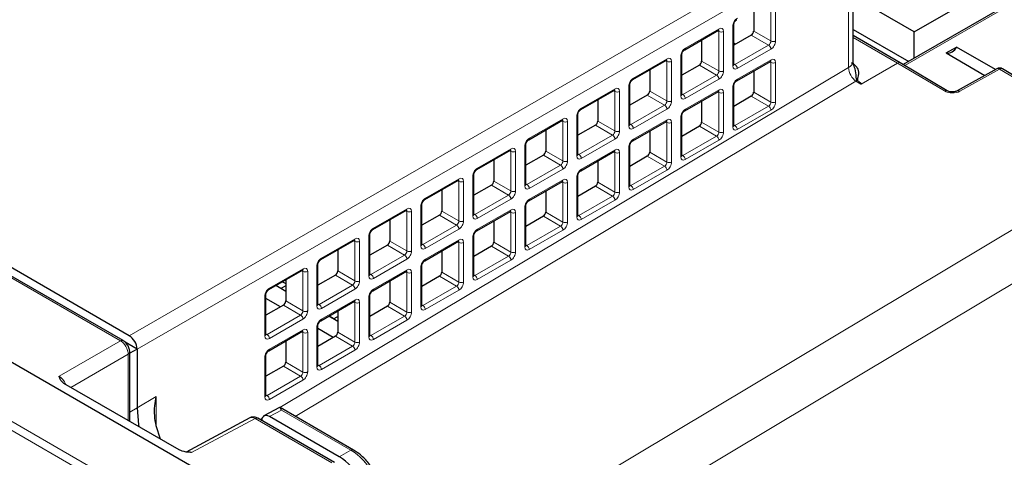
# Paper-space layout 'Blatt2' of a CAD drawing. Header units: millimetres. Extents: x 5 to 418, y 2 to 292.
# Tile 69 of 76: x 290 to 326, y 227 to 243. Entities that reach past the tile are written whole.
import ezdxf

# ---------------------------------------------------------------- set-up
doc = ezdxf.new("R2010")
doc.units = ezdxf.units.MM

psp = doc.layouts.new('Blatt2')

# ---------------------------------------------------------------- linework, layer by layer
at = {"color": 7, "linetype": 'Continuous', "lineweight": 25}
for p, q in [((253.255, 251.634), (299.075, 225.183)), ((294.184, 231.122), (263.72, 248.708)), ((294.408, 231.3), (264.144, 248.771)), ((320.712, 241.289), (320.712, 245.927)), ((322.933, 242.351), (325.903, 244.065)), ((326.925, 243.697), (322.533, 241.161)), ((322.933, 242.351), (320.712, 243.633)), ((317.096, 243.147), (317.096, 242.379)), ((316.37, 241.161), (316.37, 242.598)), ((314.59, 241.701), (315.813, 242.407)), ((317.011, 242.23), (316.37, 241.86)), ((320.712, 242.439), (322.729, 241.274)), ((322.933, 241.392), (322.933, 242.351)), ((315.206, 241.994), (315.152, 242.025)), ((315.206, 242.057), (315.206, 241.288)), ((322.425, 241.226), (320.712, 242.215)), ((314.481, 240.071), (314.481, 241.508)), ((324.089, 241.581), (324.464, 241.797)), ((324.089, 241.581), (325.5, 240.767)), ((325.88, 240.979), (324.464, 241.797)), ((312.701, 240.611), (313.924, 241.316)), ((316.48, 240.571), (317.702, 241.276)), ((324.127, 240.209), (322.425, 241.226)), ((313.317, 240.966), (313.317, 240.197)), ((315.122, 241.139), (314.481, 240.769)), ((317.096, 240.904), (317.076, 240.915)), ((317.096, 240.926), (317.096, 240.158)), ((325.932, 241.008), (324.488, 240.203)), ((331.246, 237.95), (326.132, 241.005)), ((310.812, 239.52), (312.035, 240.226)), ((312.592, 238.98), (312.592, 240.417)), ((314.59, 239.48), (315.813, 240.186)), ((316.37, 238.94), (316.37, 240.377)), ((311.428, 239.876), (311.428, 239.107)), ((313.232, 240.049), (312.592, 239.679)), ((315.206, 239.836), (315.206, 239.067)), ((317.011, 240.009), (316.37, 239.639)), ((308.923, 238.429), (310.145, 239.135)), ((310.702, 237.889), (310.702, 239.327)), ((312.701, 238.389), (313.924, 239.095)), ((314.481, 237.85), (314.481, 239.287)), ((309.539, 238.785), (309.539, 238.016)), ((311.343, 238.958), (310.702, 238.588)), ((313.317, 238.745), (313.317, 237.976)), ((315.122, 238.918), (314.481, 238.548)), ((307.034, 237.339), (308.256, 238.045)), ((308.813, 236.799), (308.813, 238.236)), ((310.812, 237.299), (312.035, 238.005)), ((312.592, 236.759), (312.592, 238.196)), ((307.65, 237.694), (307.65, 236.926)), ((309.454, 237.868), (308.813, 237.498)), ((311.428, 237.654), (311.428, 236.886)), ((313.232, 237.828), (312.592, 237.458)), ((305.145, 236.248), (306.367, 236.954)), ((306.924, 235.708), (306.924, 237.145)), ((308.923, 236.208), (310.145, 236.914)), ((310.702, 235.668), (310.702, 237.105)), ((305.76, 236.604), (305.76, 235.835)), ((307.565, 236.777), (306.924, 236.407)), ((309.539, 236.564), (309.539, 235.795)), ((311.343, 236.737), (310.702, 236.367)), ((303.255, 235.158), (304.478, 235.863)), ((305.035, 234.618), (305.035, 236.055)), ((307.034, 235.118), (308.256, 235.823)), ((308.813, 234.578), (308.813, 236.015)), ((303.871, 235.513), (303.871, 234.744)), ((305.676, 235.686), (305.035, 235.316)), ((307.65, 235.473), (307.65, 234.705)), ((309.454, 235.646), (308.813, 235.277)), ((301.366, 234.067), (302.589, 234.773)), ((303.146, 233.527), (303.146, 234.964)), ((305.145, 234.027), (306.367, 234.733)), ((306.924, 233.487), (306.924, 234.924)), ((301.982, 234.423), (301.982, 233.654)), ((303.786, 234.596), (303.146, 234.226)), ((305.76, 234.383), (305.76, 233.614)), ((307.565, 234.556), (306.924, 234.186)), ((299.477, 232.976), (300.7, 233.682)), ((301.257, 232.436), (301.257, 233.874)), ((303.255, 232.937), (304.478, 233.642)), ((305.035, 232.397), (305.035, 233.834)), ((300.093, 233.332), (300.093, 232.563)), ((301.897, 233.505), (301.257, 233.135)), ((303.871, 233.292), (303.871, 232.523)), ((305.676, 233.465), (305.035, 233.095)), ((300.093, 232.912), (299.729, 233.122)), ((300.093, 233.117), (299.915, 233.014)), ((299.976, 233.265), (300.093, 233.197)), ((299.367, 231.346), (299.367, 232.783)), ((299.898, 232.351), (299.367, 232.658)), ((303.146, 231.306), (303.146, 232.743)), ((300.008, 232.415), (299.367, 232.045)), ((301.366, 231.846), (302.589, 232.552)), ((301.982, 232.201), (301.982, 231.433)), ((303.786, 232.375), (303.146, 232.005)), ((301.982, 231.821), (301.653, 232.011)), ((301.672, 232.023), (301.844, 231.923)), ((301.825, 231.912), (301.982, 232.003)), ((301.257, 230.215), (301.257, 231.652)), ((301.822, 231.241), (301.257, 231.567)), ((299.477, 230.755), (300.7, 231.461)), ((301.897, 231.284), (301.257, 230.914)), ((294.691, 230.816), (294.254, 231.068)), ((294.69, 230.815), (294.425, 230.662)), ((294.69, 230.815), (294.691, 230.816)), ((294.691, 230.81), (294.691, 228.676)), ((300.093, 231.111), (300.093, 230.342)), ((294.425, 228.188), (294.425, 230.704)), ((299.367, 229.125), (299.367, 230.562)), ((300.008, 230.193), (299.367, 229.824)), ((296.218, 227.153), (292.033, 229.569)), ((299.865, 228.685), (299.303, 228.383)), ((302.557, 227.145), (299.889, 228.685)), ((298.783, 228.312), (296.474, 227.07)), ((301.862, 226.69), (299.076, 228.298)), ((302.04, 226.894), (299.499, 228.361)), ((295.543, 227.543), (295.386, 228.024))]:
    psp.add_line(p, q, dxfattribs=at)
at = {"color": 7, "linetype": 'Continuous', "lineweight": 18}
for p, q in [((251.414, 250.534), (297.234, 224.083)), ((297.095, 223.839), (251.275, 250.291)), ((294.086, 231.114), (263.623, 248.7)), ((294.408, 231.3), (320.261, 246.224)), ((320.544, 245.734), (294.691, 230.81)), ((320.544, 241.048), (320.544, 245.734)), ((327.025, 243.687), (322.591, 241.127)), ((317.721, 242.017), (317.721, 243.454)), ((317.892, 243.455), (317.892, 242.018)), ((314.617, 241.757), (315.839, 242.463)), ((315.832, 242.364), (315.785, 242.391)), ((315.832, 240.927), (315.832, 242.364)), ((316.003, 242.365), (316.003, 240.928)), ((316.336, 241.113), (316.336, 242.55)), ((317.638, 241.868), (317.011, 242.23)), ((317.096, 242.379), (317.721, 242.017)), ((316.37, 241.951), (316.449, 241.906)), ((316.415, 241.162), (317.638, 241.868)), ((322.325, 241.216), (320.712, 242.147)), ((317.723, 241.721), (316.5, 241.015)), ((312.728, 240.666), (313.95, 241.372)), ((313.943, 241.273), (313.896, 241.3)), ((313.943, 239.836), (313.943, 241.273)), ((314.114, 241.274), (314.114, 239.837)), ((314.447, 240.023), (314.447, 241.46)), ((315.206, 241.288), (315.832, 240.927)), ((316.37, 241.188), (316.415, 241.162)), ((316.506, 240.626), (317.729, 241.332)), ((317.721, 241.233), (317.674, 241.26)), ((317.721, 239.796), (317.721, 241.233)), ((317.892, 241.234), (317.892, 239.797)), ((322.325, 241.216), (320.999, 240.451)), ((324.027, 240.199), (322.325, 241.216)), ((299.88, 228.688), (320.544, 241.048)), ((315.749, 240.777), (315.122, 241.139)), ((326.032, 240.995), (324.588, 240.191)), ((331.146, 237.94), (326.032, 240.995)), ((320.814, 240.557), (300.438, 228.368)), ((314.526, 240.071), (315.749, 240.777)), ((315.834, 240.63), (314.611, 239.925)), ((320.995, 240.449), (320.814, 240.557)), ((310.838, 239.576), (312.061, 240.282)), ((312.054, 240.183), (312.007, 240.21)), ((312.054, 238.746), (312.054, 240.183)), ((312.225, 240.184), (312.225, 238.746)), ((312.558, 238.932), (312.558, 240.369)), ((313.317, 240.197), (313.943, 239.836)), ((314.481, 240.098), (314.526, 240.071)), ((314.617, 239.536), (315.839, 240.242)), ((315.832, 240.143), (315.785, 240.17)), ((315.832, 238.706), (315.832, 240.143)), ((316.003, 240.144), (316.003, 238.707)), ((316.336, 238.892), (316.336, 240.329)), ((317.096, 240.158), (317.721, 239.796)), ((313.86, 239.687), (313.232, 240.049)), ((317.638, 239.647), (317.011, 240.009)), ((312.637, 238.981), (313.86, 239.687)), ((313.944, 239.54), (312.722, 238.834)), ((316.415, 238.941), (317.638, 239.647)), ((317.723, 239.5), (316.5, 238.794)), ((308.949, 238.485), (310.172, 239.191)), ((310.164, 239.092), (310.118, 239.119)), ((310.164, 237.655), (310.164, 239.092)), ((310.336, 239.093), (310.336, 237.656)), ((310.669, 237.841), (310.669, 239.278)), ((311.428, 239.107), (312.054, 238.746)), ((312.592, 239.007), (312.637, 238.981)), ((312.728, 238.445), (313.95, 239.151)), ((313.943, 239.052), (313.896, 239.079)), ((313.943, 237.615), (313.943, 239.052)), ((314.114, 239.053), (314.114, 237.616)), ((314.447, 237.801), (314.447, 239.239)), ((315.206, 239.067), (315.832, 238.706)), ((311.97, 238.596), (311.343, 238.958)), ((315.749, 238.556), (315.122, 238.918)), ((316.37, 238.967), (316.415, 238.941)), ((310.748, 237.89), (311.97, 238.596)), ((312.055, 238.449), (310.833, 237.743)), ((314.526, 237.85), (315.749, 238.556)), ((315.834, 238.409), (314.611, 237.703)), ((303.647, 221.479), (331.146, 237.94)), ((307.06, 237.395), (308.283, 238.1)), ((308.275, 238.001), (308.229, 238.029)), ((308.275, 236.564), (308.275, 238.001)), ((308.446, 238.002), (308.446, 236.565)), ((308.78, 236.751), (308.78, 238.188)), ((309.539, 238.016), (310.164, 237.655)), ((310.838, 237.355), (312.061, 238.06)), ((312.054, 237.962), (312.007, 237.989)), ((312.054, 236.525), (312.054, 237.962)), ((312.225, 237.962), (312.225, 236.525)), ((312.558, 236.711), (312.558, 238.148)), ((313.317, 237.976), (313.943, 237.615)), ((310.081, 237.505), (309.454, 237.868)), ((310.702, 237.916), (310.748, 237.89)), ((313.86, 237.466), (313.232, 237.828)), ((314.481, 237.877), (314.526, 237.85)), ((308.859, 236.8), (310.081, 237.505)), ((310.166, 237.359), (308.943, 236.653)), ((312.637, 236.76), (313.86, 237.466)), ((313.944, 237.319), (312.722, 236.613)), ((305.171, 236.304), (306.393, 237.01)), ((306.386, 236.911), (306.339, 236.938)), ((306.386, 235.474), (306.386, 236.911)), ((306.557, 236.912), (306.557, 235.475)), ((306.89, 235.66), (306.89, 237.097)), ((307.65, 236.926), (308.275, 236.564)), ((308.949, 236.264), (310.172, 236.97)), ((310.164, 236.871), (310.118, 236.898)), ((310.164, 235.434), (310.164, 236.871)), ((310.336, 236.872), (310.336, 235.435)), ((310.669, 235.62), (310.669, 237.057)), ((311.428, 236.886), (312.054, 236.525)), ((308.192, 236.415), (307.565, 236.777)), ((308.813, 236.826), (308.859, 236.8)), ((311.97, 236.375), (311.343, 236.737)), ((312.592, 236.786), (312.637, 236.76)), ((331.982, 236.48), (303.863, 219.648)), ((306.969, 235.709), (308.192, 236.415)), ((308.277, 236.268), (307.054, 235.562)), ((310.748, 235.669), (311.97, 236.375)), ((312.055, 236.228), (310.833, 235.522)), ((303.282, 235.213), (304.504, 235.919)), ((304.497, 235.82), (304.45, 235.847)), ((304.497, 234.383), (304.497, 235.82)), ((304.668, 235.821), (304.668, 234.384)), ((305.001, 234.57), (305.001, 236.007)), ((305.76, 235.835), (306.386, 235.474)), ((307.06, 235.174), (308.283, 235.879)), ((308.275, 235.78), (308.229, 235.807)), ((308.275, 234.343), (308.275, 235.78)), ((308.446, 235.781), (308.446, 234.344)), ((308.78, 234.53), (308.78, 235.967)), ((309.539, 235.795), (310.164, 235.434)), ((306.303, 235.324), (305.676, 235.686)), ((306.924, 235.735), (306.969, 235.709)), ((310.081, 235.284), (309.454, 235.646)), ((310.702, 235.695), (310.748, 235.669)), ((305.08, 234.618), (306.303, 235.324)), ((306.388, 235.177), (305.165, 234.472)), ((308.859, 234.579), (310.081, 235.284)), ((310.166, 235.137), (308.943, 234.432)), ((301.393, 234.123), (302.615, 234.829)), ((302.608, 234.73), (302.561, 234.757)), ((302.608, 233.293), (302.608, 234.73)), ((302.779, 234.731), (302.779, 233.293)), ((303.112, 233.479), (303.112, 234.916)), ((303.871, 234.744), (304.497, 234.383)), ((305.171, 234.083), (306.393, 234.789)), ((306.386, 234.69), (306.339, 234.717)), ((306.89, 233.439), (306.89, 234.876)), ((307.65, 234.705), (308.275, 234.343)), ((304.414, 234.234), (303.786, 234.596)), ((305.035, 234.645), (305.08, 234.618)), ((306.386, 233.253), (306.386, 234.69)), ((306.557, 234.691), (306.557, 233.254)), ((308.192, 234.194), (307.565, 234.556)), ((308.813, 234.605), (308.859, 234.579)), ((303.191, 233.528), (304.414, 234.234)), ((304.498, 234.087), (303.276, 233.381)), ((306.969, 233.488), (308.192, 234.194)), ((308.277, 234.047), (307.054, 233.341)), ((299.503, 233.032), (300.726, 233.738)), ((300.719, 233.639), (300.672, 233.666)), ((300.719, 232.202), (300.719, 233.639)), ((300.89, 233.64), (300.89, 232.203)), ((301.223, 232.388), (301.223, 233.825)), ((301.982, 233.654), (302.608, 233.293)), ((303.282, 232.992), (304.504, 233.698)), ((305.001, 232.348), (305.001, 233.786)), ((302.524, 233.143), (301.897, 233.505)), ((303.146, 233.554), (303.191, 233.528)), ((304.497, 233.599), (304.45, 233.626)), ((304.497, 232.162), (304.497, 233.599)), ((304.668, 233.6), (304.668, 232.163)), ((306.303, 233.103), (305.676, 233.465)), ((305.76, 233.614), (306.386, 233.253)), ((306.924, 233.514), (306.969, 233.488)), ((301.302, 232.437), (302.524, 233.143)), ((302.609, 232.996), (301.387, 232.29)), ((305.08, 232.397), (306.303, 233.103)), ((306.388, 232.956), (305.165, 232.25)), ((299.334, 231.298), (299.334, 232.735)), ((300.093, 232.563), (300.719, 232.202)), ((301.393, 231.902), (302.615, 232.607)), ((303.112, 231.258), (303.112, 232.695)), ((300.635, 232.052), (300.008, 232.415)), ((301.257, 232.463), (301.302, 232.437)), ((302.608, 232.509), (302.561, 232.536)), ((302.608, 231.072), (302.608, 232.509)), ((302.779, 232.509), (302.779, 231.072)), ((304.414, 232.013), (303.786, 232.375)), ((303.871, 232.523), (304.497, 232.162)), ((305.035, 232.424), (305.08, 232.397)), ((299.413, 231.347), (300.635, 232.052)), ((300.72, 231.906), (299.498, 231.2)), ((303.191, 231.307), (304.414, 232.013)), ((304.498, 231.866), (303.276, 231.16)), ((299.503, 230.811), (300.726, 231.517)), ((301.223, 230.167), (301.223, 231.604)), ((299.367, 231.373), (299.413, 231.347)), ((300.719, 231.418), (300.672, 231.445)), ((300.719, 229.981), (300.719, 231.418)), ((300.89, 231.419), (300.89, 229.982)), ((302.524, 230.922), (301.897, 231.284)), ((301.982, 231.433), (302.608, 231.072)), ((303.146, 231.333), (303.191, 231.307)), ((291.858, 229.828), (294.086, 231.114)), ((301.302, 230.216), (302.524, 230.922)), ((302.609, 230.775), (301.387, 230.069)), ((294.369, 230.624), (292.287, 229.422)), ((294.369, 228.22), (294.369, 230.624)), ((299.334, 229.077), (299.334, 230.514)), ((300.635, 229.831), (300.008, 230.193)), ((300.093, 230.342), (300.719, 229.981)), ((301.257, 230.242), (301.302, 230.216)), ((299.413, 229.126), (300.635, 229.831)), ((300.72, 229.684), (299.498, 228.979)), ((294.691, 228.676), (295.384, 229.09)), ((295.384, 229.09), (295.384, 228.041)), ((299.367, 229.152), (299.413, 229.126)), ((294.425, 228.527), (294.691, 228.676)), ((298.978, 228.29), (296.671, 227.049)), ((301.765, 226.681), (298.978, 228.29)), ((299.153, 228.253), (299.235, 228.302)), ((299.934, 228.594), (299.499, 228.361)), ((302.459, 227.136), (299.934, 228.594)), ((302.04, 226.894), (302.459, 227.136))]:
    psp.add_line(p, q, dxfattribs=at)
at = {"color": 7, "linetype": 'Continuous', "lineweight": 25, "flags": 128}
psp.add_lwpolyline([(294.691, 228.676), (294.748, 228.061), (294.76, 227.994)], dxfattribs=at)
at = {"color": 7, "linetype": 'Continuous', "lineweight": 18}
for centre, radius, start, end in [((316.311, 242.604), 0.0592, 295.3275, 355.3543), ((315.778, 242.457), 0.0613, 304.5144, 4.9737), ((315.917, 242.527), 0.184, 242.5588, 298.0185), ((317.544, 241.716), 0.179, 1.7215, 58.2785), ((317.806, 242.181), 0.184, 242.5588, 298.0185), ((314.422, 241.513), 0.0592, 295.3275, 355.3543), ((314.554, 241.752), 0.0625, 305.2902, 4.3432), ((313.889, 241.367), 0.0613, 304.5144, 4.9737), ((314.028, 241.437), 0.184, 242.5588, 298.0185), ((316.311, 241.167), 0.0594, 295.3879, 354.638), ((316.321, 241.01), 0.179, 1.7215, 58.2785), ((317.669, 241.326), 0.0597, 303.6453, 5.8428), ((317.806, 241.397), 0.184, 242.5588, 298.0185), ((320.416, 241.316), 0.297, 295.3879, 354.638), ((315.917, 241.09), 0.184, 242.5588, 298.0185), ((325.971, 240.916), 0.0996, 52.3309, 112.9899), ((326.09, 240.917), 0.0977, 64.6194, 126.6007), ((312.665, 240.662), 0.0625, 305.2902, 4.3432), ((315.655, 240.625), 0.179, 1.7215, 58.2785), ((316.444, 240.622), 0.0625, 305.2902, 4.3432), ((321.079, 240.1), 0.527, 114.3279, 120.0809), ((320.828, 240.691), 0.115, 287.129, 292.9089), ((312, 240.276), 0.0613, 304.5144, 4.9737), ((312.138, 240.346), 0.184, 242.5588, 298.0185), ((312.533, 240.423), 0.0592, 295.3275, 355.3543), ((314.422, 240.076), 0.0594, 295.3879, 354.638), ((314.432, 239.919), 0.179, 1.7215, 58.2785), ((315.78, 240.236), 0.0597, 303.6453, 5.8428), ((315.917, 240.306), 0.184, 242.5588, 298.0185), ((316.311, 240.383), 0.0592, 295.3275, 355.3543), ((324.085, 240.124), 0.0951, 64.1257, 127.5626), ((324.527, 240.111), 0.0999, 52.3706, 112.5617), ((314.028, 239.999), 0.184, 242.5588, 298.0185), ((317.806, 239.96), 0.184, 242.5588, 298.0185), ((310.776, 239.571), 0.0625, 305.2902, 4.3432), ((313.765, 239.534), 0.179, 1.7215, 58.2785), ((314.554, 239.531), 0.0625, 305.2902, 4.3432), ((317.544, 239.494), 0.179, 1.7215, 58.2785), ((310.111, 239.186), 0.0613, 304.5144, 4.9737), ((310.249, 239.255), 0.184, 242.5588, 298.0185), ((310.643, 239.332), 0.0592, 295.3275, 355.3543), ((313.891, 239.145), 0.0597, 303.6453, 5.8428), ((314.028, 239.215), 0.184, 242.5588, 298.0185), ((314.422, 239.292), 0.0592, 295.3275, 355.3543), ((312.138, 238.909), 0.184, 242.5588, 298.0185), ((312.532, 238.986), 0.0594, 295.3879, 354.638), ((312.543, 238.829), 0.179, 1.7215, 58.2785), ((315.917, 238.869), 0.184, 242.5588, 298.0185), ((316.311, 238.946), 0.0594, 295.3879, 354.638), ((316.321, 238.789), 0.179, 1.7215, 58.2785), ((308.887, 238.48), 0.0625, 305.2902, 4.3432), ((311.876, 238.444), 0.179, 1.7215, 58.2785), ((312.665, 238.441), 0.0625, 305.2902, 4.3432), ((315.655, 238.404), 0.179, 1.7215, 58.2785), ((308.222, 238.095), 0.0613, 304.5144, 4.9737), ((308.36, 238.165), 0.184, 242.5588, 298.0185), ((308.754, 238.241), 0.0592, 295.3275, 355.3543), ((312.002, 238.054), 0.0597, 303.6453, 5.8428), ((312.138, 238.125), 0.184, 242.5588, 298.0185), ((312.533, 238.201), 0.0592, 295.3275, 355.3543), ((310.249, 237.818), 0.184, 242.5588, 298.0185), ((310.643, 237.895), 0.0594, 295.3879, 354.638), ((310.654, 237.738), 0.179, 1.7215, 58.2785), ((314.028, 237.778), 0.184, 242.5588, 298.0185), ((314.422, 237.855), 0.0594, 295.3879, 354.638), ((314.432, 237.698), 0.179, 1.7215, 58.2785), ((306.998, 237.39), 0.0625, 305.2902, 4.3432), ((309.987, 237.353), 0.179, 1.7215, 58.2785), ((310.776, 237.35), 0.0625, 305.2902, 4.3432), ((313.765, 237.313), 0.179, 1.7215, 58.2785), ((306.332, 237.004), 0.0613, 304.5144, 4.9737), ((306.471, 237.074), 0.184, 242.5588, 298.0185), ((306.865, 237.151), 0.0592, 295.3275, 355.3543), ((310.112, 236.964), 0.0597, 303.6453, 5.8428), ((310.249, 237.034), 0.184, 242.5588, 298.0185), ((310.643, 237.111), 0.0592, 295.3275, 355.3543), ((308.36, 236.728), 0.184, 242.5588, 298.0185), ((308.754, 236.804), 0.0594, 295.3879, 354.638), ((308.764, 236.647), 0.179, 1.7215, 58.2785), ((312.138, 236.688), 0.184, 242.5588, 298.0185), ((312.532, 236.765), 0.0594, 295.3879, 354.638), ((312.543, 236.607), 0.179, 1.7215, 58.2785), ((305.109, 236.299), 0.0625, 305.2902, 4.3432), ((308.098, 236.263), 0.179, 1.7215, 58.2785), ((308.887, 236.259), 0.0625, 305.2902, 4.3432), ((311.876, 236.223), 0.179, 1.7215, 58.2785), ((304.443, 235.914), 0.0613, 304.5144, 4.9737), ((304.582, 235.984), 0.184, 242.5588, 298.0185), ((304.976, 236.06), 0.0592, 295.3275, 355.3543), ((308.223, 235.873), 0.0597, 303.6453, 5.8428), ((308.36, 235.944), 0.184, 242.5588, 298.0185), ((308.754, 236.02), 0.0592, 295.3275, 355.3543), ((306.471, 235.637), 0.184, 242.5588, 298.0185), ((306.865, 235.714), 0.0594, 295.3879, 354.638), ((306.875, 235.557), 0.179, 1.7215, 58.2785), ((310.249, 235.597), 0.184, 242.5588, 298.0185), ((310.643, 235.674), 0.0594, 295.3879, 354.638), ((310.654, 235.517), 0.179, 1.7215, 58.2785), ((303.219, 235.209), 0.0625, 305.2902, 4.3432), ((306.209, 235.172), 0.179, 1.7215, 58.2785), ((306.998, 235.169), 0.0625, 305.2902, 4.3432), ((309.987, 235.132), 0.179, 1.7215, 58.2785), ((302.554, 234.823), 0.0613, 304.5144, 4.9737), ((302.693, 234.893), 0.184, 242.5588, 298.0185), ((303.087, 234.97), 0.0592, 295.3275, 355.3543), ((306.334, 234.783), 0.0597, 303.6453, 5.8428), ((306.865, 234.93), 0.0592, 295.3275, 355.3543), ((304.582, 234.546), 0.184, 242.5588, 298.0185), ((304.976, 234.623), 0.0594, 295.3879, 354.638), ((304.986, 234.466), 0.179, 1.7215, 58.2785), ((306.471, 234.853), 0.184, 242.5588, 298.0185), ((308.36, 234.507), 0.184, 242.5588, 298.0185), ((308.754, 234.583), 0.0594, 295.3879, 354.638), ((308.764, 234.426), 0.179, 1.7215, 58.2785), ((301.33, 234.118), 0.0625, 305.2902, 4.3432), ((304.319, 234.081), 0.179, 1.7215, 58.2785), ((305.109, 234.078), 0.0625, 305.2902, 4.3432), ((308.098, 234.041), 0.179, 1.7215, 58.2785), ((300.665, 233.733), 0.0613, 304.5144, 4.9737), ((300.803, 233.802), 0.184, 242.5588, 298.0185), ((301.198, 233.879), 0.0592, 295.3275, 355.3543), ((304.445, 233.692), 0.0597, 303.6453, 5.8428), ((304.976, 233.839), 0.0592, 295.3275, 355.3543), ((302.693, 233.456), 0.184, 242.5588, 298.0185), ((303.087, 233.533), 0.0594, 295.3879, 354.638), ((303.097, 233.376), 0.179, 1.7215, 58.2785), ((304.582, 233.762), 0.184, 242.5588, 298.0185), ((306.865, 233.493), 0.0594, 295.3879, 354.638), ((306.875, 233.336), 0.179, 1.7215, 58.2785), ((299.441, 233.027), 0.0625, 305.2902, 4.3432), ((302.43, 232.991), 0.179, 1.7215, 58.2785), ((303.219, 232.988), 0.0625, 305.2902, 4.3432), ((306.209, 232.951), 0.179, 1.7215, 58.2785), ((306.471, 233.416), 0.184, 242.5588, 298.0185), ((299.308, 232.788), 0.0592, 295.3275, 355.3543), ((302.556, 232.601), 0.0597, 303.6453, 5.8428), ((303.087, 232.748), 0.0592, 295.3275, 355.3543), ((300.803, 232.365), 0.184, 242.5588, 298.0185), ((301.197, 232.442), 0.0594, 295.3879, 354.638), ((301.208, 232.285), 0.179, 1.7215, 58.2785), ((302.693, 232.672), 0.184, 242.5588, 298.0185), ((304.976, 232.402), 0.0594, 295.3879, 354.638), ((304.986, 232.245), 0.179, 1.7215, 58.2785), ((300.541, 231.9), 0.179, 1.7215, 58.2785), ((301.33, 231.897), 0.0625, 305.2902, 4.3432), ((304.319, 231.86), 0.179, 1.7215, 58.2785), ((304.582, 232.325), 0.184, 242.5588, 298.0185), ((300.666, 231.511), 0.0597, 303.6453, 5.8428), ((301.198, 231.658), 0.0592, 295.3275, 355.3543), ((294.142, 231.032), 0.099, 65.3735, 124.603), ((299.308, 231.351), 0.0594, 295.3879, 354.638), ((299.319, 231.194), 0.179, 1.7215, 58.2785), ((300.803, 231.581), 0.184, 242.5588, 298.0185), ((303.087, 231.312), 0.0594, 295.3879, 354.638), ((303.097, 231.154), 0.179, 1.7215, 58.2785), ((299.441, 230.806), 0.0625, 305.2902, 4.3432), ((302.43, 230.77), 0.179, 1.7215, 58.2785), ((302.693, 231.235), 0.184, 242.5588, 298.0185), ((294.326, 230.714), 0.099, 295.3886, 354.63), ((299.308, 230.567), 0.0592, 295.3275, 355.3543), ((301.197, 230.221), 0.0594, 295.3879, 354.638), ((301.208, 230.064), 0.179, 1.7215, 58.2785), ((300.541, 229.679), 0.179, 1.7215, 58.2785), ((300.803, 230.144), 0.184, 242.5588, 298.0185), ((299.308, 229.13), 0.0594, 295.3879, 354.638), ((299.319, 228.973), 0.179, 1.7215, 58.2785), ((299.035, 228.208), 0.099, 65.3602, 124.6041), ((302.516, 227.055), 0.099, 65.374, 124.603)]:
    psp.add_arc(centre, radius, start, end, dxfattribs=at)
at = {"color": 7, "linetype": 'Continuous', "lineweight": 25}
for centre, radius, start, end in [((324.135, 241.934), 0.356, 262.6225, 337.3722), ((326.029, 240.833), 0.2, 59.144, 119.1237)]:
    psp.add_arc(centre, radius, start, end, dxfattribs=at)
at = {"color": 7, "linetype": 'Continuous', "lineweight": 18}
for centre, major_axis, ratio, start_param, end_param in [((316.503, 242.65), (0.117, 0.21), 0.567218, 0.759436, 2.347686), ((315.75, 242.313), (0.057, 0.106), 0.556897, 5.481434, 6.259741), ((315.836, 242.265), (0.117, 0.21), 0.567218, 5.489279, 7.042622), ((317.639, 241.967), (0.057, 0.106), 0.556897, 3.893185, 5.481434), ((317.726, 241.919), (0.117, 0.21), 0.567218, 3.901029, 5.489279), ((314.614, 241.559), (0.117, 0.21), 0.567218, 0.759436, 2.347686), ((313.861, 241.223), (0.057, 0.106), 0.556897, 5.481434, 6.259741), ((313.947, 241.174), (0.117, 0.21), 0.567218, 5.489279, 7.042622), ((316.417, 241.261), (0.057, 0.106), 0.556897, 3.118148, 3.893185), ((317.639, 241.183), (0.057, 0.106), 0.556897, 5.481434, 6.258916), ((317.726, 241.135), (0.117, 0.21), 0.567218, 5.489279, 7.042622), ((322.324, 241.053), (0.101, 0.172), 0.572322, 6.278897, 7.072791), ((315.75, 240.876), (0.057, 0.106), 0.556897, 3.893185, 5.481434), ((315.836, 240.828), (0.117, 0.21), 0.567218, 3.901029, 5.489279), ((316.503, 241.213), (0.117, 0.21), 0.567218, 2.347686, 3.901029), ((320.819, 240.88), (-0.192, 0.351), 0.562342, 0.79753, 2.350876), ((312.725, 240.469), (0.117, 0.21), 0.567218, 0.759436, 2.347686), ((316.503, 240.429), (0.117, 0.21), 0.567218, 0.759436, 2.347686), ((291.825, 257.387), (29.173, -16.935), 0.012594, 6.275953, 6.387257), ((291.825, 257.289), (29.175, -16.837), 0.015112, 6.281581, 6.385759), ((311.972, 240.132), (0.057, 0.106), 0.556897, 5.481434, 6.259741), ((312.058, 240.084), (0.117, 0.21), 0.567218, 5.489279, 7.042622), ((314.528, 240.17), (0.057, 0.106), 0.556897, 3.118148, 3.893185), ((315.75, 240.092), (0.057, 0.106), 0.556897, 5.481434, 6.258916), ((315.836, 240.044), (0.117, 0.21), 0.567218, 5.489279, 7.042622), ((324.31, 240.362), (0.4, -0.006), 0.587275, 3.936026, 5.489369), ((313.861, 239.786), (0.057, 0.106), 0.556897, 3.893185, 5.481434), ((313.947, 239.737), (0.117, 0.21), 0.567218, 3.901029, 5.489279), ((314.614, 240.122), (0.117, 0.21), 0.567218, 2.347686, 3.901029), ((317.639, 239.746), (0.057, 0.106), 0.556897, 3.893185, 5.481434), ((317.726, 239.697), (0.117, 0.21), 0.567218, 3.901029, 5.489279), ((310.836, 239.378), (0.117, 0.21), 0.567218, 0.759436, 2.347686), ((314.614, 239.338), (0.117, 0.21), 0.567218, 0.759436, 2.347686), ((310.083, 239.041), (0.057, 0.106), 0.556897, 5.481434, 6.259741), ((310.169, 238.993), (0.117, 0.21), 0.567218, 5.489279, 7.042622), ((313.861, 239.002), (0.057, 0.106), 0.556897, 5.481434, 6.258916), ((313.947, 238.953), (0.117, 0.21), 0.567218, 5.489279, 7.042622), ((311.972, 238.695), (0.057, 0.106), 0.556897, 3.893185, 5.481434), ((312.058, 238.647), (0.117, 0.21), 0.567218, 3.901029, 5.489279), ((312.725, 239.032), (0.117, 0.21), 0.567218, 2.347686, 3.901029), ((312.638, 239.08), (0.057, 0.106), 0.556897, 3.118148, 3.893185), ((315.75, 238.655), (0.057, 0.106), 0.556897, 3.893185, 5.481434), ((315.836, 238.607), (0.117, 0.21), 0.567218, 3.901029, 5.489279), ((316.503, 238.992), (0.117, 0.21), 0.567218, 2.347686, 3.901029), ((316.417, 239.04), (0.057, 0.106), 0.556897, 3.118148, 3.893185), ((308.946, 238.288), (0.117, 0.21), 0.567218, 0.759436, 2.347686), ((312.725, 238.248), (0.117, 0.21), 0.567218, 0.759436, 2.347686), ((308.193, 237.951), (0.057, 0.106), 0.556897, 5.481434, 6.259741), ((308.28, 237.903), (0.117, 0.21), 0.567218, 5.489279, 7.042622), ((311.972, 237.911), (0.057, 0.106), 0.556897, 5.481434, 6.258916), ((312.058, 237.863), (0.117, 0.21), 0.567218, 5.489279, 7.042622), ((310.083, 237.604), (0.057, 0.106), 0.556897, 3.893185, 5.481434), ((310.169, 237.556), (0.117, 0.21), 0.567218, 3.901029, 5.489279), ((310.836, 237.941), (0.117, 0.21), 0.567218, 2.347686, 3.901029), ((310.749, 237.989), (0.057, 0.106), 0.556897, 3.118148, 3.893185), ((313.861, 237.564), (0.057, 0.106), 0.556897, 3.893185, 5.481434), ((313.947, 237.516), (0.117, 0.21), 0.567218, 3.901029, 5.489279), ((314.614, 237.901), (0.117, 0.21), 0.567218, 2.347686, 3.901029), ((314.528, 237.949), (0.057, 0.106), 0.556897, 3.118148, 3.893185), ((307.057, 237.197), (0.117, 0.21), 0.567218, 0.759436, 2.347686), ((310.836, 237.157), (0.117, 0.21), 0.567218, 0.759436, 2.347686), ((306.304, 236.86), (0.057, 0.106), 0.556897, 5.481434, 6.259741), ((306.391, 236.812), (0.117, 0.21), 0.567218, 5.489279, 7.042622), ((310.083, 236.82), (0.057, 0.106), 0.556897, 5.481434, 6.258916), ((310.169, 236.772), (0.117, 0.21), 0.567218, 5.489279, 7.042622), ((308.193, 236.514), (0.057, 0.106), 0.556897, 3.893185, 5.481434), ((308.28, 236.466), (0.117, 0.21), 0.567218, 3.901029, 5.489279), ((308.946, 236.85), (0.117, 0.21), 0.567218, 2.347686, 3.901029), ((308.86, 236.899), (0.057, 0.106), 0.556897, 3.118148, 3.893185), ((311.972, 236.474), (0.057, 0.106), 0.556897, 3.893185, 5.481434), ((312.058, 236.426), (0.117, 0.21), 0.567218, 3.901029, 5.489279), ((312.725, 236.811), (0.117, 0.21), 0.567218, 2.347686, 3.901029), ((312.638, 236.859), (0.057, 0.106), 0.556897, 3.118148, 3.893185), ((305.168, 236.106), (0.117, 0.21), 0.567218, 0.759436, 2.347686), ((308.946, 236.066), (0.117, 0.21), 0.567218, 0.759436, 2.347686), ((304.415, 235.77), (0.057, 0.106), 0.556897, 5.481434, 6.259741), ((304.501, 235.721), (0.117, 0.21), 0.567218, 5.489279, 7.042622), ((308.193, 235.73), (0.057, 0.106), 0.556897, 5.481434, 6.258916), ((308.28, 235.682), (0.117, 0.21), 0.567218, 5.489279, 7.042622), ((306.304, 235.423), (0.057, 0.106), 0.556897, 3.893185, 5.481434), ((306.391, 235.375), (0.117, 0.21), 0.567218, 3.901029, 5.489279), ((307.057, 235.76), (0.117, 0.21), 0.567218, 2.347686, 3.901029), ((306.971, 235.808), (0.057, 0.106), 0.556897, 3.118148, 3.893185), ((310.083, 235.383), (0.057, 0.106), 0.556897, 3.893185, 5.481434), ((310.169, 235.335), (0.117, 0.21), 0.567218, 3.901029, 5.489279), ((310.836, 235.72), (0.117, 0.21), 0.567218, 2.347686, 3.901029), ((310.749, 235.768), (0.057, 0.106), 0.556897, 3.118148, 3.893185), ((303.279, 235.016), (0.117, 0.21), 0.567218, 0.759436, 2.347686), ((307.057, 234.976), (0.117, 0.21), 0.567218, 0.759436, 2.347686), ((302.526, 234.679), (0.057, 0.106), 0.556897, 5.481434, 6.259741), ((302.612, 234.631), (0.117, 0.21), 0.567218, 5.489279, 7.042622), ((306.304, 234.639), (0.057, 0.106), 0.556897, 5.481434, 6.258916), ((306.391, 234.591), (0.117, 0.21), 0.567218, 5.489279, 7.042622), ((304.415, 234.333), (0.057, 0.106), 0.556897, 3.893185, 5.481434), ((304.501, 234.284), (0.117, 0.21), 0.567218, 3.901029, 5.489279), ((305.168, 234.669), (0.117, 0.21), 0.567218, 2.347686, 3.901029), ((305.082, 234.717), (0.057, 0.106), 0.556897, 3.118148, 3.893185), ((308.28, 234.245), (0.117, 0.21), 0.567218, 3.901029, 5.489279), ((308.946, 234.629), (0.117, 0.21), 0.567218, 2.347686, 3.901029), ((308.86, 234.677), (0.057, 0.106), 0.556897, 3.118148, 3.893185), ((301.39, 233.925), (0.117, 0.21), 0.567218, 0.759436, 2.347686), ((305.168, 233.885), (0.117, 0.21), 0.567218, 0.759436, 2.347686), ((308.193, 234.293), (0.057, 0.106), 0.556897, 3.893185, 5.481434), ((300.637, 233.588), (0.057, 0.106), 0.556897, 5.481434, 6.259741), ((300.723, 233.54), (0.117, 0.21), 0.567218, 5.489279, 7.042622), ((304.415, 233.549), (0.057, 0.106), 0.556897, 5.481434, 6.258916), ((304.501, 233.5), (0.117, 0.21), 0.567218, 5.489279, 7.042622), ((302.526, 233.242), (0.057, 0.106), 0.556897, 3.893185, 5.481434), ((302.612, 233.194), (0.117, 0.21), 0.567218, 3.901029, 5.489279), ((303.279, 233.579), (0.117, 0.21), 0.567218, 2.347686, 3.901029), ((303.192, 233.627), (0.057, 0.106), 0.556897, 3.118148, 3.893185), ((307.057, 233.539), (0.117, 0.21), 0.567218, 2.347686, 3.901029), ((306.971, 233.587), (0.057, 0.106), 0.556897, 3.118148, 3.893185), ((299.5, 232.835), (0.117, 0.21), 0.567218, 0.759436, 2.347686), ((303.279, 232.795), (0.117, 0.21), 0.567218, 0.759436, 2.347686), ((306.304, 233.202), (0.057, 0.106), 0.556897, 3.893185, 5.481434), ((306.391, 233.154), (0.117, 0.21), 0.567218, 3.901029, 5.489279), ((302.526, 232.458), (0.057, 0.106), 0.556897, 5.481434, 6.258916), ((302.612, 232.41), (0.117, 0.21), 0.567218, 5.489279, 7.042622), ((300.637, 232.151), (0.057, 0.106), 0.556897, 3.893185, 5.481434), ((300.723, 232.103), (0.117, 0.21), 0.567218, 3.901029, 5.489279), ((301.39, 232.488), (0.117, 0.21), 0.567218, 2.347686, 3.901029), ((301.303, 232.536), (0.057, 0.106), 0.556897, 3.118148, 3.893185), ((305.168, 232.448), (0.117, 0.21), 0.567218, 2.347686, 3.901029), ((305.082, 232.496), (0.057, 0.106), 0.556897, 3.118148, 3.893185), ((301.39, 231.704), (0.117, 0.21), 0.567218, 0.759436, 2.347686), ((304.415, 232.111), (0.057, 0.106), 0.556897, 3.893185, 5.481434), ((304.501, 232.063), (0.117, 0.21), 0.567218, 3.901029, 5.489279), ((300.723, 231.319), (0.117, 0.21), 0.567218, 5.489279, 7.042622), ((299.5, 231.397), (0.117, 0.21), 0.567218, 2.347686, 3.901029), ((299.414, 231.446), (0.057, 0.106), 0.556897, 3.118148, 3.893185), ((300.637, 231.367), (0.057, 0.106), 0.556897, 5.481434, 6.258916), ((303.279, 231.358), (0.117, 0.21), 0.567218, 2.347686, 3.901029), ((303.192, 231.406), (0.057, 0.106), 0.556897, 3.118148, 3.893185), ((294.084, 230.786), (-0.2, 0.346), 0.587456, 3.927225, 5.497717), ((299.5, 230.613), (0.117, 0.21), 0.567218, 0.759436, 2.347686), ((302.526, 231.021), (0.057, 0.106), 0.556897, 3.893185, 5.481434), ((302.612, 230.973), (0.117, 0.21), 0.567218, 3.901029, 5.489279), ((301.39, 230.267), (0.117, 0.21), 0.567218, 2.347686, 3.901029), ((301.303, 230.315), (0.057, 0.106), 0.556897, 3.118148, 3.893185), ((291.86, 229.502), (-0.2, 0.346), 0.567659, 4.474545, 5.497716), ((300.637, 229.93), (0.057, 0.106), 0.556897, 3.893185, 5.481434), ((300.723, 229.882), (0.117, 0.21), 0.567218, 3.901029, 5.489279), ((299.5, 229.176), (0.117, 0.21), 0.567218, 2.347686, 3.901029), ((299.414, 229.224), (0.057, 0.106), 0.556897, 3.118148, 3.893185), ((298.976, 227.962), (-0.195, 0.349), 0.577293, 5.506744, 6.274459), ((296.674, 226.724), (-0.205, 0.344), 0.576943, 5.489313, 6.261394), ((302.457, 225.828), (-0.8, 1.386), 0.580062, 3.9272, 5.497685)]:
    psp.add_ellipse(centre, major_axis=major_axis, ratio=ratio, start_param=start_param, end_param=end_param, dxfattribs=at)
at = {"color": 7, "linetype": 'Continuous', "lineweight": 25}
for centre, major_axis, ratio, start_param, end_param in [((317.012, 242.329), (0.058, 0.105), 0.567218, 3.901029, 5.489279), ((315.123, 241.238), (0.058, 0.105), 0.567218, 3.901029, 5.489279), ((313.234, 240.148), (0.058, 0.105), 0.567218, 3.901029, 5.489279), ((317.012, 240.108), (0.058, 0.105), 0.567218, 3.901029, 5.489279), ((311.345, 239.057), (0.058, 0.105), 0.567218, 3.901029, 5.489279), ((315.123, 239.017), (0.058, 0.105), 0.567218, 3.901029, 5.489279), ((309.455, 237.966), (0.058, 0.105), 0.567218, 3.901029, 5.489279), ((313.234, 237.926), (0.058, 0.105), 0.567218, 3.901029, 5.489279), ((307.566, 236.876), (0.058, 0.105), 0.567218, 3.901029, 5.489279), ((311.345, 236.836), (0.058, 0.105), 0.567218, 3.901029, 5.489279), ((305.677, 235.785), (0.058, 0.105), 0.567218, 3.901029, 5.489279), ((309.455, 235.745), (0.058, 0.105), 0.567218, 3.901029, 5.489279), ((303.788, 234.695), (0.058, 0.105), 0.567218, 3.901029, 5.489279), ((307.566, 234.655), (0.058, 0.105), 0.567218, 3.901029, 5.489279), ((301.899, 233.604), (0.058, 0.105), 0.567218, 3.901029, 5.489279), ((305.677, 233.564), (0.058, 0.105), 0.567218, 3.901029, 5.489279), ((300.009, 232.513), (0.058, 0.105), 0.567218, 3.901029, 5.489279), ((303.788, 232.474), (0.058, 0.105), 0.567218, 3.901029, 5.489279), ((294.408, 230.973), (-0.2, 0.346), 0.577557, 3.944525, 5.497716), ((301.899, 231.383), (0.058, 0.105), 0.567218, 3.901029, 5.489279), ((286.446, 226.377), (8.244, 4.438), 0.030727, 6.266645, 6.283799), ((300.009, 230.292), (0.058, 0.105), 0.567218, 3.901029, 5.489279), ((299.5, 228.034), (-0.2, 0.347), 0.577206, 5.498021, 7.051211), ((302.04, 225.588), (-0.8, 1.386), 0.577561, 3.927221, 5.497706)]:
    psp.add_ellipse(centre, major_axis=major_axis, ratio=ratio, start_param=start_param, end_param=end_param, dxfattribs=at)
for points, knots in [([(316.37, 242.598), (316.371, 242.608), (316.372, 242.626), (316.383, 242.666), (316.403, 242.709), (316.43, 242.748), (316.458, 242.778), (316.473, 242.787), (316.48, 242.792)], [0, 0, 0, 0, 0.157389, 0.319201, 0.496779, 0.682896, 0.847662, 1, 1, 1, 1]), ([(315.813, 242.407), (315.819, 242.409), (315.827, 242.413), (315.826, 242.413), (315.825, 242.413)], [0, 0, 0, 0, 0.660991, 1, 1, 1, 1]), ([(314.481, 241.508), (314.481, 241.517), (314.482, 241.536), (314.494, 241.576), (314.514, 241.618), (314.54, 241.658), (314.569, 241.687), (314.583, 241.697), (314.59, 241.701)], [0, 0, 0, 0, 0.157389, 0.319201, 0.496779, 0.682896, 0.847662, 1, 1, 1, 1]), ([(313.924, 241.316), (313.929, 241.319), (313.938, 241.323), (313.937, 241.322), (313.936, 241.322)], [0, 0, 0, 0, 0.660991, 1, 1, 1, 1]), ([(316.372, 241.143), (316.372, 241.144), (316.371, 241.145), (316.37, 241.157), (316.37, 241.161)], [0, 0, 0, 0, 0.589743, 1, 1, 1, 1]), ([(317.702, 241.276), (317.708, 241.279), (317.716, 241.283), (317.715, 241.282), (317.715, 241.282)], [0, 0, 0, 0, 0.660991, 1, 1, 1, 1]), ([(320.65, 241.236), (320.71, 241.193), (320.828, 241.109), (320.917, 240.918), (320.898, 240.76), (320.869, 240.65), (320.863, 240.619), (320.863, 240.601), (320.866, 240.591), (320.871, 240.586), (320.872, 240.585)], [0, 0, 0, 0, 0.2350999, 0.4693593, 0.8410987, 0.9151671, 0.9549557, 0.9781331, 0.9928315, 1, 1, 1, 1]), ([(320.77, 241.042), (320.757, 241.075), (320.727, 241.152), (320.714, 241.237), (320.713, 241.276), (320.712, 241.289)], [0, 0, 0, 0, 0.332394, 0.770187, 1, 1, 1, 1]), ([(320.861, 240.581), (320.859, 240.583), (320.852, 240.588), (320.843, 240.601), (320.834, 240.622), (320.826, 240.659), (320.81, 240.783), (320.82, 240.925), (320.768, 241.027), (320.762, 241.039)], [0, 0, 0, 0, 0.017043, 0.04956, 0.096213, 0.170905, 0.30334, 0.915407, 1, 1, 1, 1]), ([(312.592, 240.417), (312.592, 240.426), (312.593, 240.445), (312.605, 240.485), (312.625, 240.528), (312.651, 240.567), (312.68, 240.596), (312.694, 240.606), (312.701, 240.611)], [0, 0, 0, 0, 0.157389, 0.319201, 0.496779, 0.682896, 0.847662, 1, 1, 1, 1]), ([(316.37, 240.377), (316.371, 240.386), (316.372, 240.405), (316.383, 240.445), (316.403, 240.488), (316.43, 240.527), (316.458, 240.557), (316.473, 240.566), (316.48, 240.571)], [0, 0, 0, 0, 0.157389, 0.319201, 0.496779, 0.682896, 0.847662, 1, 1, 1, 1]), ([(320.999, 240.451), (320.999, 240.45), (320.997, 240.45), (320.996, 240.449), (320.995, 240.449)], [0, 0, 0, 0, 0.406049, 1, 1, 1, 1]), ([(312.035, 240.226), (312.04, 240.228), (312.049, 240.232), (312.048, 240.232), (312.047, 240.232)], [0, 0, 0, 0, 0.660991, 1, 1, 1, 1]), ([(314.483, 240.053), (314.483, 240.053), (314.482, 240.055), (314.481, 240.066), (314.481, 240.071)], [0, 0, 0, 0, 0.589743, 1, 1, 1, 1]), ([(315.813, 240.186), (315.819, 240.188), (315.827, 240.192), (315.826, 240.192), (315.825, 240.192)], [0, 0, 0, 0, 0.660991, 1, 1, 1, 1]), ([(324.488, 240.203), (324.474, 240.197), (324.447, 240.184), (324.381, 240.168), (324.304, 240.163), (324.226, 240.172), (324.163, 240.19), (324.138, 240.203), (324.127, 240.209)], [0, 0, 0, 0, 0.15747, 0.323586, 0.504585, 0.693915, 0.862627, 1, 1, 1, 1]), ([(310.702, 239.327), (310.703, 239.336), (310.704, 239.354), (310.715, 239.394), (310.735, 239.437), (310.762, 239.476), (310.791, 239.506), (310.805, 239.515), (310.812, 239.52)], [0, 0, 0, 0, 0.157389, 0.3192015, 0.4967793, 0.6828964, 0.8476617, 1, 1, 1, 1]), ([(314.481, 239.287), (314.481, 239.296), (314.482, 239.315), (314.494, 239.354), (314.514, 239.397), (314.54, 239.436), (314.569, 239.466), (314.583, 239.475), (314.59, 239.48)], [0, 0, 0, 0, 0.157389, 0.319201, 0.496779, 0.682896, 0.847662, 1, 1, 1, 1]), ([(310.145, 239.135), (310.151, 239.138), (310.16, 239.142), (310.158, 239.141), (310.158, 239.141)], [0, 0, 0, 0, 0.660991, 1, 1, 1, 1]), ([(313.924, 239.095), (313.929, 239.098), (313.938, 239.102), (313.937, 239.101), (313.936, 239.101)], [0, 0, 0, 0, 0.660991, 1, 1, 1, 1]), ([(312.594, 238.962), (312.593, 238.963), (312.593, 238.964), (312.592, 238.975), (312.592, 238.98)], [0, 0, 0, 0, 0.589743, 1, 1, 1, 1]), ([(316.372, 238.922), (316.372, 238.923), (316.371, 238.924), (316.37, 238.936), (316.37, 238.94)], [0, 0, 0, 0, 0.589743, 1, 1, 1, 1]), ([(308.813, 238.236), (308.814, 238.245), (308.815, 238.264), (308.826, 238.304), (308.846, 238.347), (308.873, 238.386), (308.901, 238.415), (308.916, 238.425), (308.923, 238.429)], [0, 0, 0, 0, 0.157389, 0.319201, 0.496779, 0.682896, 0.847662, 1, 1, 1, 1]), ([(312.592, 238.196), (312.592, 238.205), (312.593, 238.224), (312.605, 238.264), (312.625, 238.307), (312.651, 238.346), (312.68, 238.375), (312.694, 238.385), (312.701, 238.389)], [0, 0, 0, 0, 0.157389, 0.3192015, 0.4967793, 0.6828964, 0.8476617, 1, 1, 1, 1]), ([(308.256, 238.045), (308.262, 238.047), (308.27, 238.051), (308.269, 238.051), (308.269, 238.05)], [0, 0, 0, 0, 0.660991, 1, 1, 1, 1]), ([(312.035, 238.005), (312.04, 238.007), (312.049, 238.011), (312.048, 238.011), (312.047, 238.011)], [0, 0, 0, 0, 0.660991, 1, 1, 1, 1]), ([(310.705, 237.871), (310.704, 237.872), (310.703, 237.874), (310.703, 237.885), (310.702, 237.889)], [0, 0, 0, 0, 0.589743, 1, 1, 1, 1]), ([(314.483, 237.832), (314.483, 237.832), (314.482, 237.834), (314.481, 237.845), (314.481, 237.85)], [0, 0, 0, 0, 0.589743, 1, 1, 1, 1]), ([(306.924, 237.145), (306.925, 237.155), (306.926, 237.173), (306.937, 237.213), (306.957, 237.256), (306.984, 237.295), (307.012, 237.325), (307.027, 237.334), (307.034, 237.339)], [0, 0, 0, 0, 0.157389, 0.3192015, 0.4967793, 0.6828964, 0.8476617, 1, 1, 1, 1]), ([(310.702, 237.105), (310.703, 237.115), (310.704, 237.133), (310.715, 237.173), (310.735, 237.216), (310.762, 237.255), (310.791, 237.285), (310.805, 237.294), (310.812, 237.299)], [0, 0, 0, 0, 0.157389, 0.3192015, 0.4967793, 0.6828964, 0.8476617, 1, 1, 1, 1]), ([(306.367, 236.954), (306.373, 236.956), (306.381, 236.96), (306.38, 236.96), (306.38, 236.96)], [0, 0, 0, 0, 0.660991, 1, 1, 1, 1]), ([(310.145, 236.914), (310.151, 236.917), (310.16, 236.92), (310.158, 236.92), (310.158, 236.92)], [0, 0, 0, 0, 0.660991, 1, 1, 1, 1]), ([(308.815, 236.781), (308.815, 236.782), (308.814, 236.783), (308.814, 236.794), (308.813, 236.799)], [0, 0, 0, 0, 0.589743, 1, 1, 1, 1]), ([(312.594, 236.741), (312.593, 236.742), (312.593, 236.743), (312.592, 236.754), (312.592, 236.759)], [0, 0, 0, 0, 0.589743, 1, 1, 1, 1]), ([(305.035, 236.055), (305.035, 236.064), (305.037, 236.083), (305.048, 236.123), (305.068, 236.165), (305.094, 236.205), (305.123, 236.234), (305.138, 236.244), (305.145, 236.248)], [0, 0, 0, 0, 0.157389, 0.319201, 0.496779, 0.682896, 0.847662, 1, 1, 1, 1]), ([(308.813, 236.015), (308.814, 236.024), (308.815, 236.043), (308.826, 236.083), (308.846, 236.126), (308.873, 236.165), (308.901, 236.194), (308.916, 236.204), (308.923, 236.208)], [0, 0, 0, 0, 0.157389, 0.3192015, 0.4967793, 0.6828964, 0.8476617, 1, 1, 1, 1]), ([(304.478, 235.863), (304.484, 235.866), (304.492, 235.87), (304.491, 235.869), (304.49, 235.869)], [0, 0, 0, 0, 0.660991, 1, 1, 1, 1]), ([(308.256, 235.823), (308.262, 235.826), (308.27, 235.83), (308.269, 235.83), (308.269, 235.829)], [0, 0, 0, 0, 0.660991, 1, 1, 1, 1]), ([(306.926, 235.69), (306.926, 235.691), (306.925, 235.692), (306.924, 235.704), (306.924, 235.708)], [0, 0, 0, 0, 0.589743, 1, 1, 1, 1]), ([(310.705, 235.65), (310.704, 235.651), (310.703, 235.653), (310.703, 235.664), (310.702, 235.668)], [0, 0, 0, 0, 0.589743, 1, 1, 1, 1]), ([(303.146, 234.964), (303.146, 234.973), (303.147, 234.992), (303.159, 235.032), (303.179, 235.075), (303.205, 235.114), (303.234, 235.143), (303.248, 235.153), (303.255, 235.158)], [0, 0, 0, 0, 0.157389, 0.319201, 0.496779, 0.682896, 0.847662, 1, 1, 1, 1]), ([(306.924, 234.924), (306.925, 234.933), (306.926, 234.952), (306.937, 234.992), (306.957, 235.035), (306.984, 235.074), (307.012, 235.104), (307.027, 235.113), (307.034, 235.118)], [0, 0, 0, 0, 0.157389, 0.3192015, 0.4967793, 0.6828964, 0.8476617, 1, 1, 1, 1]), ([(302.589, 234.773), (302.594, 234.775), (302.603, 234.779), (302.602, 234.779), (302.601, 234.779)], [0, 0, 0, 0, 0.660991, 1, 1, 1, 1]), ([(306.367, 234.733), (306.373, 234.735), (306.381, 234.739), (306.38, 234.739), (306.38, 234.739)], [0, 0, 0, 0, 0.6609905, 1, 1, 1, 1]), ([(305.037, 234.6), (305.037, 234.6), (305.036, 234.602), (305.035, 234.613), (305.035, 234.618)], [0, 0, 0, 0, 0.589743, 1, 1, 1, 1]), ([(308.815, 234.56), (308.815, 234.561), (308.814, 234.562), (308.814, 234.573), (308.813, 234.578)], [0, 0, 0, 0, 0.589743, 1, 1, 1, 1]), ([(301.257, 233.874), (301.257, 233.883), (301.258, 233.901), (301.269, 233.941), (301.289, 233.984), (301.316, 234.023), (301.345, 234.053), (301.359, 234.062), (301.366, 234.067)], [0, 0, 0, 0, 0.157389, 0.319201, 0.496779, 0.682896, 0.847662, 1, 1, 1, 1]), ([(305.035, 233.834), (305.035, 233.843), (305.037, 233.862), (305.048, 233.901), (305.068, 233.944), (305.094, 233.983), (305.123, 234.013), (305.138, 234.023), (305.145, 234.027)], [0, 0, 0, 0, 0.157389, 0.319201, 0.496779, 0.682896, 0.847662, 1, 1, 1, 1]), ([(300.7, 233.682), (300.705, 233.685), (300.714, 233.689), (300.712, 233.688), (300.712, 233.688)], [0, 0, 0, 0, 0.660991, 1, 1, 1, 1]), ([(304.478, 233.642), (304.484, 233.645), (304.492, 233.649), (304.491, 233.648), (304.49, 233.648)], [0, 0, 0, 0, 0.660991, 1, 1, 1, 1]), ([(303.148, 233.509), (303.147, 233.51), (303.147, 233.511), (303.146, 233.522), (303.146, 233.527)], [0, 0, 0, 0, 0.5897428, 1, 1, 1, 1]), ([(306.926, 233.469), (306.926, 233.47), (306.925, 233.471), (306.924, 233.483), (306.924, 233.487)], [0, 0, 0, 0, 0.589743, 1, 1, 1, 1]), ([(299.367, 232.783), (299.368, 232.792), (299.369, 232.811), (299.38, 232.851), (299.4, 232.894), (299.427, 232.933), (299.455, 232.962), (299.47, 232.972), (299.477, 232.976)], [0, 0, 0, 0, 0.157389, 0.319201, 0.496779, 0.682896, 0.847662, 1, 1, 1, 1]), ([(303.146, 232.743), (303.146, 232.752), (303.147, 232.771), (303.159, 232.811), (303.179, 232.854), (303.205, 232.893), (303.234, 232.922), (303.248, 232.932), (303.255, 232.937)], [0, 0, 0, 0, 0.157389, 0.319201, 0.496779, 0.682896, 0.847662, 1, 1, 1, 1]), ([(302.589, 232.552), (302.594, 232.554), (302.603, 232.558), (302.602, 232.558), (302.601, 232.558)], [0, 0, 0, 0, 0.660991, 1, 1, 1, 1]), ([(301.259, 232.418), (301.258, 232.419), (301.257, 232.421), (301.257, 232.432), (301.257, 232.436)], [0, 0, 0, 0, 0.5897428, 1, 1, 1, 1]), ([(305.037, 232.379), (305.037, 232.379), (305.036, 232.381), (305.035, 232.392), (305.035, 232.397)], [0, 0, 0, 0, 0.589743, 1, 1, 1, 1]), ([(301.257, 231.652), (301.257, 231.662), (301.258, 231.68), (301.269, 231.72), (301.289, 231.763), (301.316, 231.802), (301.345, 231.832), (301.359, 231.841), (301.366, 231.846)], [0, 0, 0, 0, 0.157389, 0.319201, 0.496779, 0.682896, 0.847662, 1, 1, 1, 1]), ([(299.37, 231.328), (299.369, 231.329), (299.368, 231.33), (299.368, 231.341), (299.367, 231.346)], [0, 0, 0, 0, 0.589743, 1, 1, 1, 1]), ([(300.7, 231.461), (300.705, 231.464), (300.714, 231.467), (300.712, 231.467), (300.712, 231.467)], [0, 0, 0, 0, 0.660991, 1, 1, 1, 1]), ([(303.148, 231.288), (303.147, 231.289), (303.147, 231.29), (303.146, 231.301), (303.146, 231.306)], [0, 0, 0, 0, 0.589743, 1, 1, 1, 1]), ([(294.425, 230.704), (294.421, 230.745), (294.413, 230.834), (294.35, 230.968), (294.267, 231.068), (294.204, 231.109), (294.184, 231.122)], [0, 0, 0, 0, 0.249504, 0.542176, 0.84795, 1, 1, 1, 1]), ([(299.367, 230.562), (299.368, 230.571), (299.369, 230.59), (299.38, 230.63), (299.4, 230.673), (299.427, 230.712), (299.455, 230.741), (299.47, 230.751), (299.477, 230.755)], [0, 0, 0, 0, 0.157389, 0.319201, 0.496779, 0.682896, 0.847662, 1, 1, 1, 1]), ([(301.259, 230.197), (301.258, 230.198), (301.257, 230.2), (301.257, 230.211), (301.257, 230.215)], [0, 0, 0, 0, 0.589743, 1, 1, 1, 1]), ([(292.033, 229.569), (292.003, 229.59), (291.91, 229.659), (291.88, 229.754), (291.86, 229.819), (291.858, 229.827), (291.858, 229.828)], [0, 0, 0, 0, 0.288698, 0.916456, 0.994855, 1, 1, 1, 1]), ([(295.386, 228.024), (295.363, 228.149), (295.298, 228.502), (295.342, 228.866), (295.383, 229.087), (295.384, 229.09)], [0, 0, 0, 0, 0.350629, 0.993747, 1, 1, 1, 1]), ([(299.37, 229.107), (299.369, 229.108), (299.368, 229.109), (299.368, 229.12), (299.367, 229.125)], [0, 0, 0, 0, 0.589743, 1, 1, 1, 1]), ([(299.934, 228.594), (299.934, 228.595), (299.932, 228.601), (299.928, 228.613), (299.922, 228.631), (299.915, 228.648), (299.907, 228.666), (299.899, 228.677), (299.891, 228.684), (299.885, 228.687), (299.879, 228.689), (299.872, 228.688), (299.867, 228.686), (299.865, 228.685)], [0, 0, 0, 0, 0.007138, 0.098303, 0.189745, 0.308714, 0.42836, 0.611653, 0.673184, 0.75866, 0.844574, 0.932075, 1, 1, 1, 1]), ([(299.076, 228.298), (299.034, 228.317), (298.959, 228.349), (298.853, 228.346), (298.804, 228.318), (298.787, 228.309)], [0, 0, 0, 0, 0.452017, 0.801718, 1, 1, 1, 1]), ([(296.671, 227.049), (296.67, 227.049), (296.657, 227.051), (296.542, 227.063), (296.375, 227.081), (296.256, 227.136), (296.218, 227.153)], [0, 0, 0, 0, 0.005145, 0.083544, 0.711302, 1, 1, 1, 1]), ([(303.318, 226.344), (303.251, 226.451), (303.104, 226.687), (302.836, 226.961), (302.642, 227.089), (302.557, 227.145)], [0, 0, 0, 0, 0.3214149, 0.7044247, 1, 1, 1, 1])]:
    psp.add_open_spline(points, degree=3, knots=knots, dxfattribs=at)

doc.saveas('drawing.dxf')
